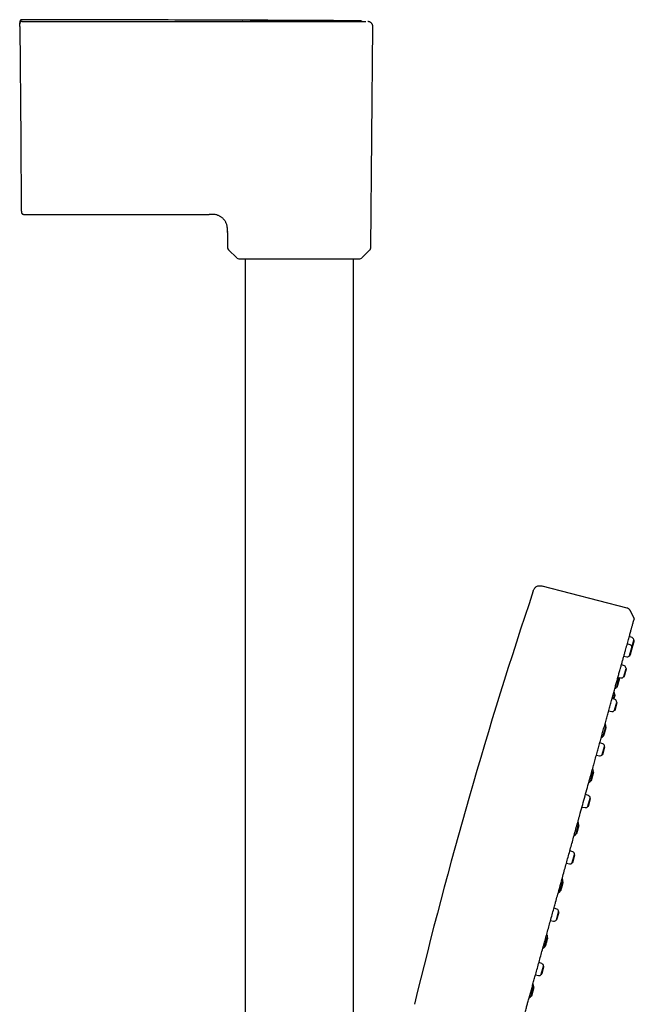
# Model space of a CAD drawing. Header units: millimetres. Extents: x 8 to 955, y 12 to 2039.
# Tile 116 of 116: x 773 to 897, y 1840 to 2039. Entities that reach past the tile are written whole.
import ezdxf

# ---------------------------------------------------------------- set-up
doc = ezdxf.new("R2010")
doc.units = ezdxf.units.MM

msp = doc.modelspace()

# ---------------------------------------------------------------- linework, layer by layer
at = {"color": 7, "linetype": 'Continuous', "lineweight": 30}
for p, q in [((772.85, 2038.47), (772.85, 2038.65)), ((772.85, 2038.47), (772.85, 2038.65)), ((772.85, 2038.47), (772.85, 2038.45)), ((824.5, 2038.95), (829.71, 2038.94)), ((841.8, 2039.09), (840.87, 2039.09)), ((842.9, 2038.93), (842.9, 2038.93)), ((772.86, 2037.95), (773.06, 2015.02)), ((843.95, 1993.17), (844.34, 2037.93)), ((773.69, 1999.92), (811.24, 1999.92)), ((814.92, 1996.52), (814.92, 1996.46)), ((814.92, 1996.25), (814.92, 1996.46)), ((814.92, 1996.25), (814.95, 1993.17)), ((815.13, 1992.75), (816.79, 1991.1)), ((842.11, 1991.1), (843.77, 1992.75)), ((818.5, 1990.92), (818.5, 1675.55)), ((840.4, 1675.67), (840.4, 1990.92)), ((895.81, 1920.27), (878.62, 1924.71)), ((897.16, 1918.29), (896.5, 1919.69)), ((896.45, 1912.83), (895.85, 1913.04)), ((896.85, 1914.28), (896.25, 1914.5)), ((896.78, 1912.3), (897.18, 1913.75)), ((897.28, 1913.68), (897.18, 1913.75)), ((896.33, 1910.68), (896.78, 1912.3)), ((896.33, 1910.68), (896.45, 1910.69)), ((896.88, 1912.23), (896.78, 1912.3)), ((895.27, 1908.56), (894.67, 1908.77)), ((895.15, 1910.52), (895.77, 1910.39)), ((895.15, 1906.41), (895.6, 1908.03)), ((895.69, 1907.96), (895.6, 1908.03)), ((893.73, 1904.35), (894.24, 1906.17)), ((893.97, 1906.25), (894.59, 1906.13)), ((894.34, 1906.09), (894.24, 1906.17)), ((895.15, 1906.41), (895.27, 1906.42)), ((893.05, 1901.86), (893.29, 1902.76)), ((893.4, 1902.68), (893.29, 1902.76)), ((893.73, 1904.35), (893.86, 1904.36)), ((893.38, 1901.75), (892.78, 1901.96)), ((893.26, 1899.6), (893.71, 1901.22)), ((893.37, 1899.61), (893.8, 1901.15)), ((893.8, 1901.15), (893.71, 1901.22)), ((892.08, 1899.44), (892.7, 1899.31)), ((893.26, 1899.6), (893.38, 1899.61)), ((890.98, 1894.43), (891.49, 1896.25)), ((891.59, 1896.17), (891.49, 1896.25)), ((890.9, 1892.81), (890.3, 1893.03)), ((890.98, 1894.43), (891.11, 1894.44)), ((890.78, 1890.66), (891.23, 1892.28)), ((890.78, 1890.66), (890.9, 1890.67)), ((890.9, 1890.67), (891.32, 1892.21)), ((891.33, 1892.21), (891.23, 1892.28)), ((889.6, 1890.5), (890.22, 1890.38)), ((888.48, 1885.39), (888.98, 1887.21)), ((888.6, 1885.4), (889.08, 1887.13)), ((889.09, 1887.13), (888.98, 1887.21)), ((888.48, 1885.39), (888.61, 1885.4)), ((887.99, 1882.32), (887.39, 1882.54)), ((887.87, 1880.17), (888.32, 1881.79)), ((887.99, 1880.18), (888.41, 1881.72)), ((888.42, 1881.72), (888.32, 1881.79)), ((886.69, 1880.01), (887.31, 1879.89)), ((887.87, 1880.17), (887.99, 1880.18)), ((885.49, 1874.63), (886, 1876.44)), ((885.62, 1874.64), (886.1, 1876.37)), ((886.1, 1876.37), (886, 1876.44)), ((885.49, 1874.63), (885.62, 1874.64)), ((884.83, 1870.93), (884.23, 1871.15)), ((884.71, 1868.78), (885.16, 1870.4)), ((884.71, 1868.78), (884.83, 1868.79)), ((884.83, 1868.79), (885.26, 1870.33)), ((885.26, 1870.33), (885.16, 1870.4)), ((883.53, 1868.62), (884.16, 1868.5)), ((882.29, 1863.1), (882.8, 1864.92)), ((882.9, 1864.84), (882.8, 1864.92)), ((882.29, 1863.1), (882.42, 1863.11)), ((881.62, 1859.36), (881.02, 1859.57)), ((881.5, 1857.21), (881.95, 1858.83)), ((881.62, 1857.22), (882.05, 1858.76)), ((882.05, 1858.76), (881.95, 1858.83)), ((880.32, 1857.05), (880.95, 1856.93)), ((881.5, 1857.21), (881.62, 1857.22)), ((879.17, 1851.83), (879.67, 1853.64)), ((879.78, 1853.57), (879.67, 1853.64)), ((879.17, 1851.83), (879.3, 1851.84)), ((878.56, 1848.34), (877.96, 1848.55)), ((878.44, 1846.18), (878.89, 1847.8)), ((878.99, 1847.73), (878.89, 1847.8)), ((877.27, 1846.03), (877.89, 1845.9)), ((878.44, 1846.18), (878.56, 1846.19)), ((876.39, 1841.81), (876.9, 1843.63)), ((876.52, 1841.82), (877, 1843.56)), ((877, 1843.56), (876.9, 1843.63)), ((876.39, 1841.81), (876.52, 1841.82))]:
    msp.add_line(p, q, dxfattribs=at)
for centre, radius, start, end in [((815.55, 1993.18), 0.6, 180.5, 225.25), ((843.35, 1993.18), 0.6, 314.75, 359.5), ((817.22, 1991.52), 0.6, 225.25, 270), ((841.68, 1991.52), 0.6, 270, 314.75), ((1823.98, 1606.09), 999, 161.46032, 166.45343), ((896.28, 1912.36), 0.5, 353.1427, 70.5), ((896.69, 1913.81), 0.5, 353.1427, 70.5), ((895.87, 1910.88), 0.5, 258.5, 335.8573), ((895.1, 1908.09), 0.5, 353.1427, 70.5), ((884.39, 1907.92), 10, 349.9151, 350.0873), ((894.69, 1906.62), 0.5, 258.5, 335.8573), ((892.82, 1902.93), 0.5, 350.4368, 48.053), ((883.45, 1904.51), 10, 349.9151, 350.4368), ((893.24, 1904.45), 0.5, 281.0996, 338.5632), ((884.39, 1907.92), 10, 338.5632, 339.0849), ((893.21, 1901.28), 0.5, 353.1427, 70.5), ((892.8, 1899.8), 0.5, 258.5, 335.8573), ((891.01, 1896.42), 0.5, 350.4368, 48.0529), ((881.64, 1898), 10, 349.9151, 350.4368), ((890.48, 1894.53), 0.5, 281.0997, 338.5632), ((890.73, 1892.34), 0.5, 353.1427, 70.5), ((881.64, 1898), 10, 338.5632, 339.0849), ((890.32, 1890.87), 0.5, 258.5, 335.8573), ((888.5, 1887.38), 0.5, 350.4368, 48.0528), ((879.14, 1888.96), 10, 349.9151, 350.4368), ((887.98, 1885.49), 0.5, 280.4649, 338.5632), ((879.14, 1888.96), 10, 338.5632, 339.0849), ((887.82, 1881.85), 0.5, 353.1427, 70.5), ((887.41, 1880.38), 0.5, 258.5, 335.8573), ((885.52, 1876.62), 0.5, 350.4368, 48.0527), ((876.15, 1878.2), 10, 349.9151, 350.4368), ((884.99, 1874.72), 0.5, 281.0998, 338.5632), ((876.15, 1878.2), 10, 338.5632, 339.0849), ((884.66, 1870.46), 0.5, 353.1427, 70.5), ((884.25, 1868.99), 0.5, 258.5, 335.8573), ((882.32, 1865.09), 0.5, 350.4368, 48.0527), ((872.95, 1866.67), 10, 349.9151, 350.4368), ((881.8, 1863.19), 0.5, 281.1, 338.5632), ((872.95, 1866.67), 10, 338.5632, 339.0849), ((881.45, 1858.89), 0.5, 353.1427, 70.5), ((881.05, 1857.42), 0.5, 258.5, 335.8573), ((879.2, 1853.82), 0.5, 350.4368, 48.0526), ((869.83, 1855.4), 10, 349.9151, 350.4368), ((878.67, 1851.92), 0.5, 281.1002, 338.5632), ((869.83, 1855.4), 10, 338.5632, 339.0849), ((878.4, 1847.86), 0.5, 353.1427, 70.5), ((877.99, 1846.39), 0.5, 258.5, 335.8573), ((876.42, 1843.8), 0.5, 350.4368, 48.053), ((867.05, 1845.38), 10, 349.9151, 350.4368), ((875.89, 1841.91), 0.5, 281.0977, 338.5632), ((867.05, 1845.38), 10, 338.5632, 339.0849)]:
    msp.add_arc(centre, radius, start, end, dxfattribs=at)
for points, knots in [([(773.35, 2039.31), (773.31, 2039.31), (773.24, 2039.31), (773.15, 2039.28), (773.09, 2039.24), (773.06, 2039.22), (773.02, 2039.19), (772.97, 2039.14), (772.91, 2039.05), (772.87, 2038.96), (772.85, 2038.88), (772.85, 2038.83), (772.85, 2038.81)], [0, 0, 0, 0, 0.148399, 0.275789, 0.345737, 0.402236, 0.449879, 0.545289, 0.672329, 0.82662, 0.911659, 1, 1, 1, 1]), ([(773.35, 2039.31), (773.31, 2039.31), (773.24, 2039.31), (773.15, 2039.28), (773.09, 2039.24), (773.06, 2039.22), (773.02, 2039.19), (772.97, 2039.14), (772.91, 2039.05), (772.87, 2038.96), (772.85, 2038.88), (772.85, 2038.83), (772.85, 2038.81)], [0, 0, 0, 0, 0.1483986, 0.2757888, 0.3457374, 0.4022364, 0.4498789, 0.5452895, 0.6723288, 0.8266204, 0.9116587, 1, 1, 1, 1]), ([(773.35, 2038.97), (773.32, 2038.97), (773.25, 2038.96), (773.16, 2038.93), (773.07, 2038.89), (773, 2038.82), (772.94, 2038.75), (772.89, 2038.66), (772.86, 2038.57), (772.86, 2038.5), (772.85, 2038.47)], [0, 0, 0, 0, 0.127918, 0.252898, 0.376492, 0.499582, 0.622705, 0.746414, 0.871637, 1, 1, 1, 1]), ([(772.85, 2038.81), (772.85, 2038.81), (772.85, 2038.8), (772.85, 2038.74), (772.85, 2038.68), (772.85, 2038.65)], [0, 0, 0, 0, 0.33333, 0.666663, 1, 1, 1, 1]), ([(772.85, 2038.81), (772.85, 2038.81), (772.85, 2038.8), (772.85, 2038.74), (772.85, 2038.68), (772.85, 2038.65)], [0, 0, 0, 0, 0.33333, 0.666663, 1, 1, 1, 1]), ([(772.86, 2037.95), (772.86, 2037.98), (772.86, 2038.05), (772.86, 2038.14), (772.86, 2038.23), (772.86, 2038.3), (772.86, 2038.37), (772.86, 2038.41), (772.85, 2038.45), (772.85, 2038.45), (772.85, 2038.45)], [0, 0, 0, 0, 0.1244495, 0.2505958, 0.3739338, 0.5004446, 0.623667, 0.7502484, 0.8742911, 1, 1, 1, 1]), ([(818.01, 2039.2), (810.69, 2039.23), (795.8, 2039.28), (780.91, 2039.3), (773.35, 2039.31)], [0, 0, 0, 0, 0.4921739, 1, 1, 1, 1]), ([(818, 2039.2), (810.68, 2039.23), (795.8, 2039.28), (780.91, 2039.3), (773.35, 2039.31)], [0, 0, 0, 0, 0.4920615, 1, 1, 1, 1]), ([(773.35, 2038.97), (776.77, 2038.97), (783.59, 2038.97), (793.82, 2038.97), (804.05, 2038.96), (814.28, 2038.96), (821.09, 2038.95), (824.5, 2038.95)], [0, 0, 0, 0, 0.2, 0.399999, 0.599999, 0.799999, 1, 1, 1, 1]), ([(829.57, 2039.11), (829.32, 2039.11), (828.22, 2039.11), (826.28, 2039.12), (823.93, 2039.13), (821.82, 2039.15), (820.1, 2039.17), (818.82, 2039.19), (818.12, 2039.2), (817.86, 2039.2), (818.01, 2039.2), (818.03, 2039.2)], [0, 0, 0, 0, 0.040341, 0.17436, 0.307957, 0.441705, 0.576212, 0.710446, 0.844166, 0.977557, 1, 1, 1, 1]), ([(840.37, 2039.1), (833.29, 2039.14), (825.84, 2039.18), (818.4, 2039.2), (818.03, 2039.2)], [0, 0, 0, 0, 0.951295, 1, 1, 1, 1]), ([(829.71, 2038.94), (829.93, 2038.94), (830.36, 2038.94), (831.02, 2038.94), (831.67, 2038.94), (832.31, 2038.94), (832.94, 2038.94), (833.57, 2038.94), (834.18, 2038.94), (834.81, 2038.94), (835.22, 2038.94), (835.45, 2038.94), (835.45, 2038.94), (835.45, 2038.94), (835.45, 2038.94), (835.46, 2038.94), (835.47, 2038.94), (835.5, 2038.94), (835.53, 2038.94), (835.59, 2038.94), (835.67, 2038.94), (835.79, 2038.94), (835.93, 2038.94), (836.09, 2038.94), (836.27, 2038.94), (836.47, 2038.94), (836.69, 2038.94), (836.94, 2038.94), (837.22, 2038.94), (837.44, 2038.94), (837.6, 2038.94), (837.68, 2038.94), (837.77, 2038.94), (837.86, 2038.94), (837.94, 2038.94), (838.1, 2038.94), (838.34, 2038.94), (838.66, 2038.94), (838.94, 2038.94), (839.19, 2038.94), (839.41, 2038.94), (839.59, 2038.94), (839.73, 2038.94), (839.82, 2038.94), (839.87, 2038.94), (839.92, 2038.94), (839.97, 2038.94), (840.02, 2038.94), (840.09, 2038.94), (840.23, 2038.94), (840.4, 2038.94), (840.61, 2038.94), (840.79, 2038.94), (840.95, 2038.94), (841.09, 2038.94), (841.21, 2038.94), (841.32, 2038.94), (841.41, 2038.94), (841.48, 2038.94), (841.54, 2038.94), (841.6, 2038.94), (841.65, 2038.94), (841.72, 2038.94), (841.79, 2038.94), (841.89, 2038.94), (842.01, 2038.94), (842.15, 2038.94), (842.28, 2038.94), (842.38, 2038.94), (842.46, 2038.94), (842.52, 2038.94), (842.58, 2038.94), (842.64, 2038.94), (842.69, 2038.93), (842.74, 2038.93), (842.79, 2038.93), (842.83, 2038.93), (842.86, 2038.93), (842.88, 2038.93), (842.89, 2038.93), (842.9, 2038.93), (842.9, 2038.93), (842.9, 2038.93)], [0, 0, 0, 0, 0.031594, 0.06307, 0.094447, 0.125743, 0.156973, 0.188152, 0.219294, 0.250411, 0.285246, 0.285749, 0.285975, 0.286007, 0.286097, 0.286304, 0.286821, 0.288216, 0.289972, 0.292211, 0.297194, 0.303605, 0.311446, 0.320128, 0.330077, 0.341294, 0.35378, 0.367539, 0.384146, 0.402301, 0.407313, 0.412432, 0.417658, 0.422991, 0.428431, 0.432165, 0.453636, 0.473937, 0.493066, 0.511009, 0.525309, 0.538712, 0.551223, 0.555236, 0.559149, 0.562962, 0.566674, 0.570287, 0.575626, 0.583366, 0.601802, 0.618936, 0.634777, 0.649329, 0.662596, 0.67458, 0.685283, 0.694704, 0.702845, 0.709704, 0.714194, 0.72101, 0.729295, 0.737806, 0.746542, 0.764915, 0.784195, 0.80438, 0.825471, 0.836879, 0.848536, 0.860756, 0.874047, 0.886849, 0.899161, 0.917059, 0.933811, 0.949418, 0.96388, 0.977197, 0.989372, 1, 1, 1, 1]), ([(840.87, 2039.09), (840.89, 2039.09), (840.95, 2039.09), (840.75, 2039.1), (840.39, 2039.1), (840.37, 2039.1)], [0, 0, 0, 0, 0.25848, 0.965562, 1, 1, 1, 1]), ([(842.16, 2038.93), (842.15, 2038.95), (842.11, 2038.98), (842.03, 2039.04), (841.94, 2039.07), (841.86, 2039.09), (841.82, 2039.09), (841.8, 2039.09)], [0, 0, 0, 0, 0.136363, 0.387822, 0.692668, 0.860307, 1, 1, 1, 1]), ([(842.16, 2038.93), (842.15, 2038.95), (842.11, 2038.98), (842.03, 2039.04), (841.94, 2039.07), (841.86, 2039.09), (841.82, 2039.09), (841.8, 2039.09)], [0, 0, 0, 0, 0.136363, 0.387822, 0.692668, 0.860307, 1, 1, 1, 1]), ([(844.34, 2037.92), (844.34, 2037.96), (844.34, 2038.04), (844.32, 2038.15), (844.29, 2038.26), (844.25, 2038.35), (844.2, 2038.44), (844.15, 2038.52), (844.1, 2038.59), (844.03, 2038.66), (843.94, 2038.73), (843.84, 2038.8), (843.72, 2038.86), (843.6, 2038.9), (843.48, 2038.93), (843.39, 2038.93), (843.35, 2038.93)], [0, 0, 0, 0, 0.077213, 0.150199, 0.217818, 0.279135, 0.349875, 0.407049, 0.455179, 0.515737, 0.590887, 0.679853, 0.754797, 0.835718, 0.921366, 1, 1, 1, 1]), ([(773.06, 2015.02), (773.06, 2014.8), (773.07, 2014.37), (773.07, 2013.73), (773.08, 2013.09), (773.08, 2012.45), (773.09, 2011.82), (773.09, 2011.2), (773.1, 2010.59), (773.1, 2010), (773.11, 2009.4), (773.11, 2008.82), (773.12, 2008.24), (773.12, 2007.68), (773.13, 2007.13), (773.13, 2006.6), (773.14, 2006.09), (773.14, 2005.6), (773.15, 2005.13), (773.15, 2004.68), (773.15, 2004.24), (773.16, 2003.82), (773.16, 2003.42), (773.16, 2003.05), (773.17, 2002.7), (773.17, 2002.37), (773.17, 2002.07), (773.17, 2001.79), (773.18, 2001.54), (773.18, 2001.31), (773.18, 2001.1), (773.18, 2000.92), (773.18, 2000.76), (773.18, 2000.64), (773.19, 2000.54), (773.19, 2000.47), (773.19, 2000.43), (773.19, 2000.42), (773.19, 2000.42)], [0, 0, 0, 0, 0.0280482, 0.0561109, 0.0842448, 0.1125063, 0.1407, 0.1681887, 0.1956727, 0.2232016, 0.2508248, 0.2788841, 0.306841, 0.3347472, 0.3626545, 0.3907145, 0.4182391, 0.4456298, 0.4729386, 0.5002178, 0.5280078, 0.5558125, 0.583687, 0.6116857, 0.6397033, 0.6670917, 0.6944701, 0.7218876, 0.7493931, 0.7774941, 0.8054922, 0.8334395, 0.8613883, 0.8895745, 0.9173056, 0.944918, 0.972465, 1, 1, 1, 1]), ([(773.19, 2000.42), (773.19, 2000.38), (773.19, 2000.32), (773.22, 2000.23), (773.25, 2000.17), (773.28, 2000.13), (773.31, 2000.09), (773.36, 2000.04), (773.44, 1999.98), (773.53, 1999.94), (773.62, 1999.93), (773.66, 1999.92), (773.69, 1999.92)], [0, 0, 0, 0, 0.134981, 0.264033, 0.334908, 0.392125, 0.440499, 0.537507, 0.666652, 0.823567, 0.910091, 1, 1, 1, 1]), ([(814.92, 1996.52), (814.92, 1996.53), (814.92, 1996.64), (814.92, 1996.86), (814.91, 1997.16), (814.87, 1997.46), (814.81, 1997.74), (814.72, 1998), (814.62, 1998.23), (814.5, 1998.45), (814.36, 1998.66), (814.21, 1998.86), (814.04, 1999.05), (813.85, 1999.22), (813.65, 1999.37), (813.44, 1999.51), (813.22, 1999.63), (812.99, 1999.73), (812.73, 1999.82), (812.45, 1999.88), (812.15, 1999.92), (811.85, 1999.92), (811.54, 1999.92), (811.34, 1999.92), (811.24, 1999.92)], [0, 0, 0, 0, 0.006051, 0.058383, 0.110697, 0.163005, 0.215317, 0.258907, 0.302495, 0.346084, 0.389674, 0.433264, 0.476852, 0.520445, 0.564041, 0.607636, 0.651224, 0.694814, 0.738409, 0.790723, 0.843031, 0.89534, 0.947671, 1, 1, 1, 1]), ([(817.22, 1990.92), (817.22, 1990.92), (817.22, 1990.92), (817.24, 1990.92), (817.28, 1990.92), (817.33, 1990.92), (817.39, 1990.92), (817.48, 1990.92), (817.59, 1990.92), (817.73, 1990.92), (817.89, 1990.92), (818.07, 1990.92), (818.26, 1990.92), (818.47, 1990.92), (818.7, 1990.92), (818.95, 1990.92), (819.23, 1990.92), (819.57, 1990.92), (819.95, 1990.92), (820.36, 1990.92), (820.8, 1990.92), (821.25, 1990.92), (821.73, 1990.92), (822.23, 1990.92), (822.72, 1990.92), (823.17, 1990.92), (823.6, 1990.92), (824.04, 1990.92), (824.49, 1990.92), (824.98, 1990.92), (825.5, 1990.92), (826.07, 1990.92), (826.64, 1990.92), (827.21, 1990.92), (827.78, 1990.92), (828.33, 1990.92), (828.89, 1990.92), (829.26, 1990.92), (829.45, 1990.92)], [0, 0, 0, 0, 0.021785, 0.043523, 0.065241, 0.086962, 0.108714, 0.13135, 0.158521, 0.185651, 0.212789, 0.239985, 0.265764, 0.291476, 0.317162, 0.342865, 0.368627, 0.401526, 0.434329, 0.467126, 0.500004, 0.532902, 0.565706, 0.598503, 0.63138, 0.65716, 0.682872, 0.708558, 0.734261, 0.760023, 0.790941, 0.82178, 0.852612, 0.88351, 0.912669, 0.941762, 0.970852, 1, 1, 1, 1]), ([(829.45, 1990.92), (829.59, 1990.92), (829.87, 1990.92), (830.29, 1990.92), (830.7, 1990.92), (831.12, 1990.92), (831.54, 1990.92), (831.99, 1990.92), (832.47, 1990.92), (832.97, 1990.92), (833.47, 1990.92), (833.95, 1990.92), (834.41, 1990.92), (834.86, 1990.92), (835.3, 1990.92), (835.73, 1990.92), (836.19, 1990.92), (836.67, 1990.92), (837.17, 1990.92), (837.65, 1990.92), (838.11, 1990.92), (838.54, 1990.92), (838.95, 1990.92), (839.34, 1990.92), (839.67, 1990.92), (839.96, 1990.92), (840.2, 1990.92), (840.43, 1990.92), (840.64, 1990.92), (840.84, 1990.92), (841.04, 1990.92), (841.21, 1990.92), (841.36, 1990.92), (841.48, 1990.92), (841.57, 1990.92), (841.64, 1990.92), (841.68, 1990.92), (841.68, 1990.92), (841.68, 1990.92)], [0, 0, 0, 0, 0.021781, 0.043517, 0.065234, 0.086957, 0.108712, 0.13135, 0.158521, 0.185651, 0.212789, 0.239985, 0.265764, 0.291476, 0.317162, 0.342865, 0.368627, 0.401526, 0.43433, 0.467126, 0.500004, 0.532902, 0.565706, 0.598503, 0.63138, 0.65716, 0.682872, 0.708558, 0.734261, 0.760023, 0.790941, 0.82178, 0.852612, 0.88351, 0.912674, 0.941769, 0.970857, 1, 1, 1, 1]), ([(876.82, 1923.74), (876.85, 1923.82), (876.91, 1924), (877.05, 1924.25), (877.25, 1924.47), (877.49, 1924.64), (877.77, 1924.76), (878.07, 1924.8), (878.35, 1924.78), (878.53, 1924.73), (878.62, 1924.71)], [0, 0, 0, 0, 0.119553, 0.24175, 0.369229, 0.500015, 0.630802, 0.758261, 0.880449, 1, 1, 1, 1]), ([(896.5, 1919.69), (896.49, 1919.72), (896.46, 1919.78), (896.39, 1919.87), (896.32, 1919.97), (896.22, 1920.05), (896.11, 1920.13), (896, 1920.2), (895.9, 1920.24), (895.84, 1920.26), (895.81, 1920.27)], [0, 0, 0, 0, 0.103795, 0.221878, 0.353417, 0.498261, 0.647317, 0.783957, 0.899484, 1, 1, 1, 1]), ([(895.49, 1911.75), (895.54, 1911.93), (895.65, 1912.31), (895.8, 1912.85), (895.95, 1913.39), (896.09, 1913.89), (896.22, 1914.36), (896.34, 1914.8), (896.45, 1915.21), (896.55, 1915.57), (896.64, 1915.9), (896.73, 1916.21), (896.81, 1916.49), (896.88, 1916.74), (896.94, 1916.97), (896.99, 1917.16), (897.04, 1917.32), (897.07, 1917.46), (897.11, 1917.57), (897.13, 1917.67), (897.16, 1917.75), (897.17, 1917.79), (897.17, 1917.81)], [0, 0, 0, 0, 0.049696, 0.1089165, 0.1646567, 0.2203792, 0.2761769, 0.3321427, 0.3883701, 0.4397912, 0.4914882, 0.5432331, 0.594766, 0.6458274, 0.6961575, 0.7454965, 0.7896605, 0.8328719, 0.8753207, 0.9171977, 0.9586939, 1, 1, 1, 1]), ([(897.17, 1918.29), (897.18, 1918.26), (897.21, 1918.19), (897.22, 1918.07), (897.22, 1917.96), (897.2, 1917.91), (897.19, 1917.9)], [0, 0, 0, 0, 0.248726, 0.581412, 0.913958, 1, 1, 1, 1]), ([(896.88, 1912.24), (896.88, 1912.25), (896.89, 1912.28), (896.91, 1912.37), (896.94, 1912.48), (896.98, 1912.62), (897.02, 1912.76), (897.06, 1912.91), (897.11, 1913.06), (897.15, 1913.21), (897.18, 1913.34), (897.22, 1913.46), (897.24, 1913.56), (897.26, 1913.63), (897.28, 1913.68), (897.28, 1913.68), (897.28, 1913.68)], [0, 0, 0, 0, 0.033145, 0.107519, 0.181892, 0.256266, 0.330639, 0.405013, 0.479386, 0.553759, 0.628133, 0.702506, 0.77688, 0.851253, 0.925627, 1, 1, 1, 1]), ([(894.99, 1909.93), (895.02, 1910.06), (895.13, 1910.43), (895.29, 1911), (895.42, 1911.48), (895.48, 1911.72), (895.49, 1911.75)], [0, 0, 0, 0, 0.2018207, 0.571131, 0.9401887, 1, 1, 1, 1]), ([(894.42, 1907.89), (894.45, 1907.98), (894.54, 1908.32), (894.7, 1908.89), (894.86, 1909.48), (894.96, 1909.83), (894.99, 1909.93)], [0, 0, 0, 0, 0.118207, 0.465008, 0.833013, 1, 1, 1, 1]), ([(890.8, 1894.83), (890.84, 1894.98), (890.98, 1895.48), (891.21, 1896.32), (891.49, 1897.33), (891.77, 1898.32), (892.04, 1899.32), (892.32, 1900.31), (892.59, 1901.3), (892.86, 1902.27), (893.12, 1903.21), (893.38, 1904.13), (893.62, 1905.01), (893.85, 1905.84), (894.07, 1906.64), (894.26, 1907.32), (894.38, 1907.73), (894.42, 1907.89)], [0, 0, 0, 0, 0.0302145, 0.0993751, 0.1685383, 0.2377043, 0.3068731, 0.3802364, 0.4536002, 0.5269611, 0.6003161, 0.6736622, 0.7469973, 0.8161338, 0.8852711, 0.9544184, 1, 1, 1, 1]), ([(893.16, 1901.82), (893.17, 1901.88), (893.2, 1901.99), (893.25, 1902.15), (893.29, 1902.3), (893.33, 1902.43), (893.36, 1902.54), (893.38, 1902.62), (893.4, 1902.68), (893.4, 1902.68), (893.4, 1902.69)], [0, 0, 0, 0, 0.120901, 0.246487, 0.372072, 0.497658, 0.623243, 0.748829, 0.874414, 1, 1, 1, 1]), ([(889.95, 1891.76), (889.97, 1891.83), (890.09, 1892.28), (890.32, 1893.11), (890.59, 1894.07), (890.74, 1894.63), (890.8, 1894.83)], [0, 0, 0, 0, 0.065992, 0.435025, 0.804061, 1, 1, 1, 1]), ([(889.06, 1888.56), (889.16, 1888.91), (889.37, 1889.67), (889.66, 1890.73), (889.86, 1891.44), (889.95, 1891.76)], [0, 0, 0, 0, 0.328885, 0.697395, 1, 1, 1, 1]), ([(888.18, 1885.39), (888.24, 1885.61), (888.41, 1886.23), (888.7, 1887.24), (888.93, 1888.07), (889.05, 1888.51), (889.06, 1888.56)], [0, 0, 0, 0, 0.212136, 0.574433, 0.958676, 1, 1, 1, 1]), ([(886.16, 1878.1), (886.18, 1878.19), (886.53, 1879.44), (887.19, 1881.82), (887.84, 1884.16), (888.16, 1885.31), (888.17, 1885.37)], [0, 0, 0, 0, 0.035042, 0.50486, 0.976721, 1, 1, 1, 1]), ([(882.25, 1864.02), (882.32, 1864.25), (882.5, 1864.92), (882.81, 1866.03), (883.17, 1867.33), (883.53, 1868.6), (883.87, 1869.85), (884.22, 1871.1), (884.56, 1872.34), (884.91, 1873.61), (885.27, 1874.89), (885.63, 1876.2), (885.93, 1877.27), (886.11, 1877.9), (886.16, 1878.11)], [0, 0, 0, 0, 0.048744, 0.142116, 0.235503, 0.323564, 0.411633, 0.499706, 0.587778, 0.675849, 0.769251, 0.86265, 0.956048, 1, 1, 1, 1]), ([(881.26, 1860.42), (881.29, 1860.53), (881.44, 1861.08), (881.71, 1862.07), (882.02, 1863.16), (882.2, 1863.81), (882.25, 1864.02)], [0, 0, 0, 0, 0.092583, 0.458839, 0.825009, 1, 1, 1, 1]), ([(880.28, 1856.9), (880.29, 1856.93), (880.41, 1857.36), (880.64, 1858.2), (880.96, 1859.35), (881.17, 1860.09), (881.26, 1860.42)], [0, 0, 0, 0, 0.019785, 0.37091, 0.721922, 1, 1, 1, 1]), ([(875.65, 1840.19), (875.66, 1840.24), (875.75, 1840.57), (875.93, 1841.21), (876.18, 1842.11), (876.44, 1843.04), (876.7, 1843.98), (876.96, 1844.92), (877.25, 1845.96), (877.56, 1847.09), (877.9, 1848.32), (878.24, 1849.56), (878.59, 1850.8), (878.94, 1852.06), (879.28, 1853.3), (879.62, 1854.53), (879.96, 1855.73), (880.18, 1856.52), (880.28, 1856.9)], [0, 0, 0, 0, 0.007904, 0.065313, 0.123365, 0.181814, 0.240414, 0.29892, 0.357126, 0.430776, 0.504073, 0.577153, 0.650152, 0.723206, 0.796395, 0.865506, 0.934684, 1, 1, 1, 1]), ([(874.82, 1837.21), (874.86, 1837.34), (874.97, 1837.75), (875.17, 1838.47), (875.41, 1839.34), (875.57, 1839.92), (875.65, 1840.19)], [0, 0, 0, 0, 0.130916, 0.426568, 0.729699, 1, 1, 1, 1])]:
    msp.add_open_spline(points, degree=3, knots=knots, dxfattribs=at)
for points in [[(896.45, 1910.69), (896.45, 1910.69), (896.45, 1910.7), (896.46, 1910.74), (896.48, 1910.81), (896.51, 1910.91), (896.54, 1911.03), (896.58, 1911.16), (896.62, 1911.31), (896.66, 1911.46), (896.7, 1911.61), (896.74, 1911.76), (896.78, 1911.89), (896.81, 1912.01), (896.84, 1912.11), (896.86, 1912.18), (896.87, 1912.22), (896.87, 1912.23), (896.88, 1912.23)], [(895.26, 1906.42), (895.26, 1906.42), (895.27, 1906.43), (895.28, 1906.48), (895.3, 1906.55), (895.33, 1906.64), (895.36, 1906.76), (895.4, 1906.89), (895.44, 1907.04), (895.48, 1907.19), (895.52, 1907.34), (895.56, 1907.49), (895.6, 1907.62), (895.63, 1907.74), (895.66, 1907.84), (895.68, 1907.91), (895.69, 1907.95), (895.69, 1907.96), (895.69, 1907.96)], [(893.86, 1904.36), (893.86, 1904.36), (893.86, 1904.37), (893.88, 1904.42), (893.9, 1904.5), (893.93, 1904.61), (893.97, 1904.74), (894.01, 1904.89), (894.06, 1905.06), (894.1, 1905.23), (894.15, 1905.4), (894.19, 1905.56), (894.24, 1905.71), (894.27, 1905.84), (894.3, 1905.95), (894.33, 1906.03), (894.34, 1906.08), (894.34, 1906.09), (894.34, 1906.09)], [(891.11, 1894.44), (891.11, 1894.44), (891.11, 1894.45), (891.13, 1894.5), (891.15, 1894.58), (891.18, 1894.69), (891.22, 1894.82), (891.26, 1894.97), (891.3, 1895.13), (891.35, 1895.3), (891.4, 1895.48), (891.44, 1895.64), (891.49, 1895.79), (891.52, 1895.92), (891.55, 1896.03), (891.57, 1896.11), (891.59, 1896.16), (891.59, 1896.17), (891.59, 1896.17)], [(882.42, 1863.11), (882.42, 1863.11), (882.42, 1863.12), (882.44, 1863.17), (882.46, 1863.25), (882.49, 1863.36), (882.53, 1863.49), (882.57, 1863.64), (882.62, 1863.8), (882.66, 1863.97), (882.71, 1864.14), (882.75, 1864.31), (882.8, 1864.46), (882.83, 1864.59), (882.86, 1864.7), (882.89, 1864.78), (882.9, 1864.83), (882.9, 1864.84), (882.9, 1864.84)], [(879.3, 1851.84), (879.3, 1851.84), (879.3, 1851.84), (879.31, 1851.9), (879.34, 1851.98), (879.37, 1852.09), (879.4, 1852.22), (879.44, 1852.37), (879.49, 1852.53), (879.54, 1852.7), (879.58, 1852.87), (879.63, 1853.04), (879.67, 1853.19), (879.71, 1853.32), (879.74, 1853.43), (879.76, 1853.51), (879.77, 1853.56), (879.78, 1853.57), (879.78, 1853.57)], [(878.56, 1846.19), (878.56, 1846.2), (878.56, 1846.2), (878.58, 1846.25), (878.6, 1846.32), (878.62, 1846.42), (878.66, 1846.53), (878.69, 1846.67), (878.73, 1846.81), (878.78, 1846.96), (878.82, 1847.12), (878.86, 1847.26), (878.89, 1847.4), (878.93, 1847.51), (878.95, 1847.61), (878.97, 1847.68), (878.99, 1847.73), (878.99, 1847.73), (878.99, 1847.74)]]:
    msp.add_open_spline(points, degree=3, dxfattribs=at)

doc.saveas('drawing.dxf')
